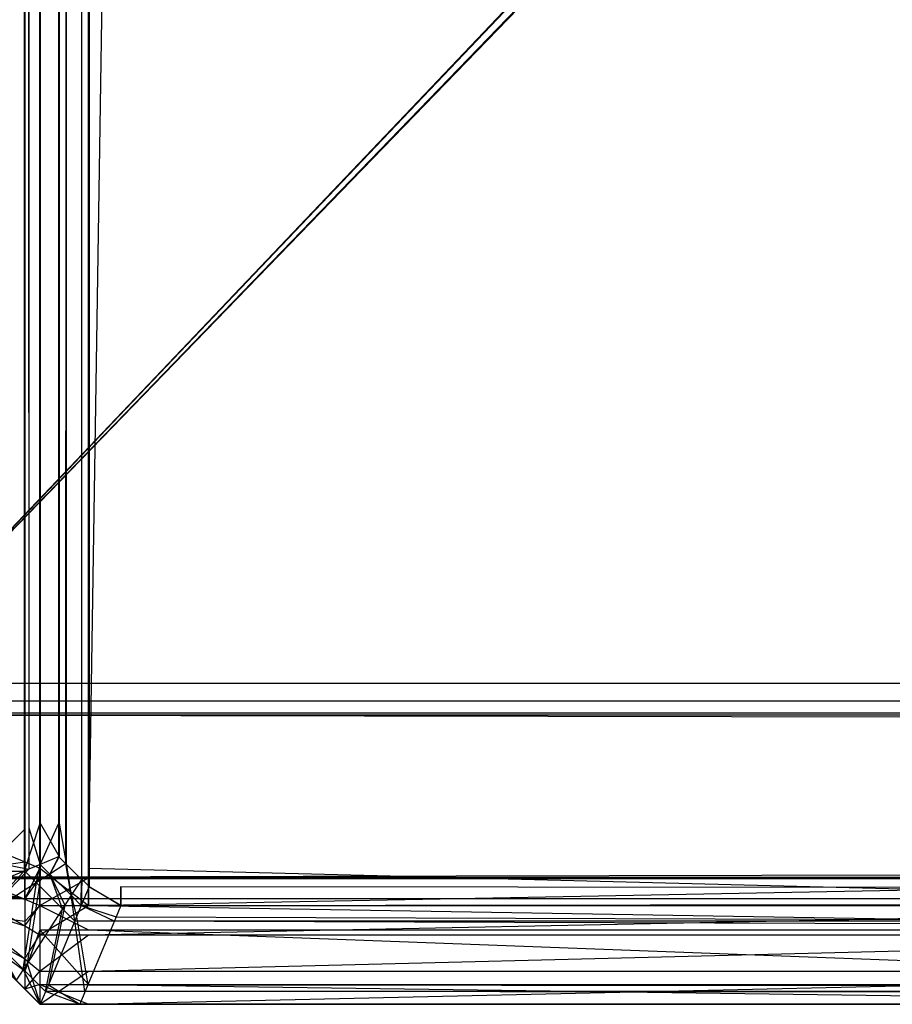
# Model space of a CAD drawing. Extents: x 0 to 0.8, y -0.501 to 0.
# Tile 2 of 113: x 0.0024 to 0.00681, y -0.50126 to -0.49628. Entities that reach past the tile are written whole.
import ezdxf

# ---------------------------------------------------------------- set-up
doc = ezdxf.new("R2010")
doc.units = 0
for name, color, linetype in [('L28_ABDECKPL_0___REPLACEMTFOREM', 7, 'CONTINUOUS'), ('L35_KORPUS1_4___REPLACEMTFOREMP', 7, 'CONTINUOUS'), ('L39_KORPUS1_0___REPLACEMTFOREMP', 7, 'CONTINUOUS')]:
    doc.layers.add(name, color=color, linetype=linetype)

msp = doc.modelspace()

# ---------------------------------------------------------------- linework, layer by layer
at = {"layer": 'L28_ABDECKPL_0___REPLACEMTFOREM', "color": 39}
for points, invisible_edges in [([(0.001665, -0.00109, 0.602982), (0.001616, -0.499638, 0.602982), (0.17335, -0.319009, 0.602982), (0.001665, -0.00109, 0.602982)], 13), ([(0.001616, -0.499635, 0.590983), (0.001665, -0.001093, 0.590983), (0.173347, -0.31901, 0.590983), (0.001616, -0.499635, 0.590983)], 13), ([(0.17335, -0.319009, 0.602982), (0.001616, -0.499638, 0.602982), (0.174989, -0.320647, 0.602982), (0.17335, -0.319009, 0.602982)], 10), ([(0.001616, -0.499635, 0.590983), (0.173347, -0.31901, 0.590983), (0.173537, -0.3192, 0.590983), (0.001616, -0.499635, 0.590983)], 10), ([(0.001616, -0.499635, 0.590983), (0.173537, -0.3192, 0.590983), (0.174797, -0.320459, 0.590983), (0.001616, -0.499635, 0.590983)], 13), ([(0.001616, -0.499635, 0.590983), (0.174797, -0.320459, 0.590983), (0.174988, -0.32065, 0.590983), (0.001616, -0.499635, 0.590983)], 10), ([(0.174989, -0.320647, 0.602982), (0.001616, -0.499638, 0.602982), (0.4, -0.499638, 0.602982), (0.174989, -0.320647, 0.602982)], 13), ([(0.001616, -0.499635, 0.590983), (0.174988, -0.32065, 0.590983), (0.4, -0.499635, 0.590983), (0.001616, -0.499635, 0.590983)], 13), ([(0.4, -0.499635, 0.590983), (0.001616, -0.499728, 0.590983), (0.001616, -0.499635, 0.590983), (0.4, -0.499635, 0.590983)], 13), ([(0.001616, -0.499728, 0.590983), (0.4, -0.499635, 0.590983), (0.4, -0.499728, 0.590983), (0.001616, -0.499728, 0.590983)], 14), ([(0.4, -0.499728, 0.602982), (0.001616, -0.499638, 0.602982), (0.001616, -0.499728, 0.602982), (0.4, -0.499728, 0.602982)], 13), ([(0.001616, -0.499638, 0.602982), (0.4, -0.499728, 0.602982), (0.4, -0.499638, 0.602982), (0.001616, -0.499638, 0.602982)], 14), ([(0.001616, -0.499728, 0.590983), (0.4, -0.499798, 0.591053), (0.001587, -0.499798, 0.591053), (0.001616, -0.499728, 0.590983)], 14), ([(0.4, -0.499728, 0.602982), (0.001591, -0.499788, 0.602922), (0.4, -0.499788, 0.602922), (0.4, -0.499728, 0.602982)], 13), ([(0.001591, -0.499788, 0.602922), (0.4, -0.499728, 0.602982), (0.001616, -0.499728, 0.602982), (0.001591, -0.499788, 0.602922)], 14), ([(0.4, -0.499798, 0.591053), (0.001616, -0.499728, 0.590983), (0.4, -0.499728, 0.590983), (0.4, -0.499798, 0.591053)], 13), ([(0.001587, -0.499798, 0.591053), (0.4, -0.500626, 0.591881), (0.001244, -0.500626, 0.591881), (0.001587, -0.499798, 0.591053)], 14), ([(0.4, -0.499788, 0.602922), (0.001247, -0.500619, 0.602091), (0.4, -0.500619, 0.602091), (0.4, -0.499788, 0.602922)], 13), ([(0.001247, -0.500619, 0.602091), (0.4, -0.499788, 0.602922), (0.001591, -0.499788, 0.602922), (0.001247, -0.500619, 0.602091)], 14), ([(0.4, -0.500626, 0.591881), (0.001587, -0.499798, 0.591053), (0.4, -0.499798, 0.591053), (0.4, -0.500626, 0.591881)], 13), ([(0.4, -0.500619, 0.602091), (0.001202, -0.500727, 0.601982), (0.4, -0.500727, 0.601982), (0.4, -0.500619, 0.602091)], 13), ([(0.001202, -0.500727, 0.601982), (0.4, -0.500619, 0.602091), (0.001247, -0.500619, 0.602091), (0.001202, -0.500727, 0.601982)], 14), ([(0.001244, -0.500626, 0.591881), (0.4, -0.500727, 0.591983), (0.001202, -0.500727, 0.591983), (0.001244, -0.500626, 0.591881)], 14), ([(0.4, -0.500727, 0.591983), (0.001244, -0.500626, 0.591881), (0.4, -0.500626, 0.591881), (0.4, -0.500727, 0.591983)], 13), ([(0.4, -0.500727, 0.592121), (0.001202, -0.500727, 0.591983), (0.4, -0.500727, 0.591983), (0.4, -0.500727, 0.592121)], 13), ([(0.001202, -0.500727, 0.591983), (0.4, -0.500727, 0.592121), (0.001202, -0.500727, 0.592121), (0.001202, -0.500727, 0.591983)], 14), ([(0.4, -0.500727, 0.601982), (0.001202, -0.500727, 0.601804), (0.4, -0.500727, 0.601804), (0.4, -0.500727, 0.601982)], 13), ([(0.001202, -0.500727, 0.601804), (0.4, -0.500727, 0.601982), (0.001202, -0.500727, 0.601982), (0.001202, -0.500727, 0.601804)], 14), ([(0.4, -0.500727, 0.601804), (0.001202, -0.500727, 0.592121), (0.4, -0.500727, 0.592121), (0.4, -0.500727, 0.601804)], 13), ([(0.001202, -0.500727, 0.592121), (0.4, -0.500727, 0.601804), (0.001202, -0.500727, 0.601804), (0.001202, -0.500727, 0.592121)], 14)]:
    msp.add_3dface(points, dxfattribs=dict(at, invisible_edges=invisible_edges))
at = {"layer": 'L35_KORPUS1_4___REPLACEMTFOREMP', "color": 8}
for points, invisible_edges in [([(0.002089, -0.500452, 0.007298), (0.002424, -0.022534, 0.006963), (0.002424, -0.50059, 0.006963), (0.002089, -0.500452, 0.007298)], 13), ([(0.002424, -0.022534, 0.006963), (0.002089, -0.500452, 0.007298), (0.002089, -0.022672, 0.007298), (0.002424, -0.022534, 0.006963)], 14), ([(0.0025, -0.022502, 0.006887), (0.002424, -0.50059, 0.006963), (0.002424, -0.022534, 0.006963), (0.0025, -0.022502, 0.006887)], 13), ([(0.002424, -0.50059, 0.006963), (0.0025, -0.022502, 0.006887), (0.0025, -0.500622, 0.006887), (0.002424, -0.50059, 0.006963)], 14), ([(0.002746, -0.022502, 0.006887), (0.0025, -0.500622, 0.006887), (0.0025, -0.022502, 0.006887), (0.002746, -0.022502, 0.006887)], 13), ([(0.0025, -0.500622, 0.006887), (0.002746, -0.022502, 0.006887), (0.002746, -0.500622, 0.006887), (0.0025, -0.500622, 0.006887)], 14), ([(0.010115, -0.026105, 0.006887), (0.002746, -0.500622, 0.006887), (0.002746, -0.022502, 0.006887), (0.010115, -0.026105, 0.006887)], 13), ([(0.002424, -0.022588, 0.590314), (0.002089, -0.500404, 0.58998), (0.002424, -0.500542, 0.590314), (0.002424, -0.022588, 0.590314)], 13), ([(0.002089, -0.500404, 0.58998), (0.002424, -0.022588, 0.590314), (0.002089, -0.022727, 0.58998), (0.002089, -0.500404, 0.58998)], 14), ([(0.0025, -0.022557, 0.59039), (0.002424, -0.500542, 0.590314), (0.0025, -0.500574, 0.59039), (0.0025, -0.022557, 0.59039)], 13), ([(0.002424, -0.500542, 0.590314), (0.0025, -0.022557, 0.59039), (0.002424, -0.022588, 0.590314), (0.002424, -0.500542, 0.590314)], 14), ([(0.002746, -0.500574, 0.59039), (0.0025, -0.022557, 0.59039), (0.0025, -0.500574, 0.59039), (0.002746, -0.500574, 0.59039)], 13), ([(0.0025, -0.022557, 0.59039), (0.002746, -0.500574, 0.59039), (0.002746, -0.022557, 0.59039), (0.0025, -0.022557, 0.59039)], 14), ([(0.010115, -0.500574, 0.59039), (0.002746, -0.022557, 0.59039), (0.002746, -0.500574, 0.59039), (0.010115, -0.500574, 0.59039)], 13), ([(0.002746, -0.022557, 0.59039), (0.010115, -0.500574, 0.59039), (0.010115, -0.026159, 0.59039), (0.002746, -0.022557, 0.59039)], 14), ([(0.002746, -0.500622, 0.006887), (0.010115, -0.026105, 0.006887), (0.010115, -0.500622, 0.006887), (0.002746, -0.500622, 0.006887)], 14), ([(0.002089, -0.500592, 0.58998), (0.002424, -0.500542, 0.590314), (0.002089, -0.500404, 0.58998), (0.002089, -0.500592, 0.58998)], 14), ([(0.002424, -0.50059, 0.006963), (0.002089, -0.500592, 0.007298), (0.002089, -0.500452, 0.007298), (0.002424, -0.50059, 0.006963)], 14), ([(0.002424, -0.500542, 0.590314), (0.002089, -0.500592, 0.58998), (0.002424, -0.50073, 0.590314), (0.002424, -0.500542, 0.590314)], 13), ([(0.002424, -0.50073, 0.590314), (0.0025, -0.500574, 0.59039), (0.002424, -0.500542, 0.590314), (0.002424, -0.50073, 0.590314)], 14), ([(0.002089, -0.500592, 0.007298), (0.002424, -0.50059, 0.006963), (0.002424, -0.50073, 0.006963), (0.002089, -0.500592, 0.007298)], 13), ([(0.002089, -0.500669, 0.589903), (0.002424, -0.50073, 0.590314), (0.002089, -0.500592, 0.58998), (0.002089, -0.500669, 0.589903)], 14), ([(0.002424, -0.50073, 0.006963), (0.002089, -0.500656, 0.007362), (0.002089, -0.500592, 0.007298), (0.002424, -0.50073, 0.006963)], 14), ([(0.0025, -0.500574, 0.59039), (0.002424, -0.50073, 0.590314), (0.0025, -0.500762, 0.59039), (0.0025, -0.500574, 0.59039)], 13), ([(0.0025, -0.500622, 0.006887), (0.002424, -0.50073, 0.006963), (0.002424, -0.50059, 0.006963), (0.0025, -0.500622, 0.006887)], 13), ([(0.002746, -0.500762, 0.59039), (0.0025, -0.500574, 0.59039), (0.0025, -0.500762, 0.59039), (0.002746, -0.500762, 0.59039)], 13), ([(0.0025, -0.500574, 0.59039), (0.002746, -0.500762, 0.59039), (0.002746, -0.500574, 0.59039), (0.0025, -0.500574, 0.59039)], 14), ([(0.010115, -0.500762, 0.59039), (0.002746, -0.500574, 0.59039), (0.002746, -0.500762, 0.59039), (0.010115, -0.500762, 0.59039)], 13), ([(0.002746, -0.500574, 0.59039), (0.010115, -0.500762, 0.59039), (0.010115, -0.500574, 0.59039), (0.002746, -0.500574, 0.59039)], 14), ([(0.002424, -0.50073, 0.006963), (0.0025, -0.500622, 0.006887), (0.0025, -0.500762, 0.006887), (0.002424, -0.50073, 0.006963)], 14), ([(0.002746, -0.500622, 0.006887), (0.0025, -0.500762, 0.006887), (0.0025, -0.500622, 0.006887), (0.002746, -0.500622, 0.006887)], 13), ([(0.0025, -0.500762, 0.006887), (0.002746, -0.500622, 0.006887), (0.002746, -0.500762, 0.006887), (0.0025, -0.500762, 0.006887)], 14), ([(0.010115, -0.500622, 0.006887), (0.002746, -0.500762, 0.006887), (0.002746, -0.500622, 0.006887), (0.010115, -0.500622, 0.006887)], 13), ([(0.002746, -0.500762, 0.006887), (0.010115, -0.500622, 0.006887), (0.010115, -0.500762, 0.006887), (0.002746, -0.500762, 0.006887)], 14), ([(0.002424, -0.500843, 0.007076), (0.002089, -0.500799, 0.007505), (0.002089, -0.500656, 0.007362), (0.002424, -0.500843, 0.007076)], 14), ([(0.002089, -0.500656, 0.007362), (0.002424, -0.50073, 0.006963), (0.002424, -0.500843, 0.007076), (0.002089, -0.500656, 0.007362)], 13), ([(0.002089, -0.500764, 0.589807), (0.002424, -0.500865, 0.590179), (0.002089, -0.500669, 0.589903), (0.002089, -0.500764, 0.589807)], 14), ([(0.002424, -0.50073, 0.590314), (0.002089, -0.500669, 0.589903), (0.002424, -0.500865, 0.590179), (0.002424, -0.50073, 0.590314)], 13), ([(0.002424, -0.500865, 0.590179), (0.0025, -0.500762, 0.59039), (0.002424, -0.50073, 0.590314), (0.002424, -0.500865, 0.590179)], 14), ([(0.0025, -0.500762, 0.006887), (0.002424, -0.500843, 0.007076), (0.002424, -0.50073, 0.006963), (0.0025, -0.500762, 0.006887)], 14), ([(0.002424, -0.500865, 0.590179), (0.002089, -0.500764, 0.589807), (0.002424, -0.501032, 0.590012), (0.002424, -0.500865, 0.590179)], 13), ([(0.002089, -0.500851, 0.58972), (0.002424, -0.501032, 0.590012), (0.002089, -0.500764, 0.589807), (0.002089, -0.500851, 0.58972)], 14), ([(0.0025, -0.500762, 0.59039), (0.002424, -0.500865, 0.590179), (0.0025, -0.50091, 0.590242), (0.0025, -0.500762, 0.59039)], 13), ([(0.002424, -0.500843, 0.007076), (0.0025, -0.500762, 0.006887), (0.0025, -0.500885, 0.007011), (0.002424, -0.500843, 0.007076)], 13), ([(0.002746, -0.500885, 0.007011), (0.0025, -0.500762, 0.006887), (0.002746, -0.500762, 0.006887), (0.002746, -0.500885, 0.007011)], 13), ([(0.0025, -0.500762, 0.006887), (0.002746, -0.500885, 0.007011), (0.0025, -0.500885, 0.007011), (0.0025, -0.500762, 0.006887)], 14), ([(0.002746, -0.500762, 0.59039), (0.0025, -0.50091, 0.590242), (0.002746, -0.50091, 0.590242), (0.002746, -0.500762, 0.59039)], 13), ([(0.0025, -0.50091, 0.590242), (0.002746, -0.500762, 0.59039), (0.0025, -0.500762, 0.59039), (0.0025, -0.50091, 0.590242)], 14), ([(0.010115, -0.500885, 0.007011), (0.002746, -0.500762, 0.006887), (0.010115, -0.500762, 0.006887), (0.010115, -0.500885, 0.007011)], 13), ([(0.002746, -0.500762, 0.006887), (0.010115, -0.500885, 0.007011), (0.002746, -0.500885, 0.007011), (0.002746, -0.500762, 0.006887)], 14), ([(0.010115, -0.500762, 0.59039), (0.002746, -0.50091, 0.590242), (0.010115, -0.50091, 0.590242), (0.010115, -0.500762, 0.59039)], 13), ([(0.002746, -0.50091, 0.590242), (0.010115, -0.500762, 0.59039), (0.002746, -0.500762, 0.59039), (0.002746, -0.50091, 0.590242)], 14), ([(0.002089, -0.500799, 0.007505), (0.002424, -0.500843, 0.007076), (0.002424, -0.501094, 0.007328), (0.002089, -0.500799, 0.007505)], 13), ([(0.002424, -0.501094, 0.007328), (0.002089, -0.500851, 0.007557), (0.002089, -0.500799, 0.007505), (0.002424, -0.501094, 0.007328)], 14), ([(0.0025, -0.500885, 0.007011), (0.002424, -0.501094, 0.007328), (0.002424, -0.500843, 0.007076), (0.0025, -0.500885, 0.007011)], 14), ([(0.002089, -0.500851, 0.007557), (0.002424, -0.501094, 0.007328), (0.002424, -0.501185, 0.007419), (0.002089, -0.500851, 0.007557)], 13), ([(0.002424, -0.501032, 0.590012), (0.002089, -0.500851, 0.58972), (0.002424, -0.501185, 0.589858), (0.002424, -0.501032, 0.590012)], 13), ([(0.002424, -0.501185, 0.589624), (0.002089, -0.500851, 0.58972), (0.002089, -0.500851, 0.589485), (0.002424, -0.501185, 0.589624)], 13), ([(0.002089, -0.500851, 0.58972), (0.002424, -0.501185, 0.589624), (0.002424, -0.501185, 0.589858), (0.002089, -0.500851, 0.58972)], 14), ([(0.002424, -0.501185, 0.589624), (0.002089, -0.500851, 0.007776), (0.002424, -0.501185, 0.007638), (0.002424, -0.501185, 0.589624)], 13), ([(0.002089, -0.500851, 0.007776), (0.002424, -0.501185, 0.589624), (0.002089, -0.500851, 0.589485), (0.002089, -0.500851, 0.007776)], 14), ([(0.002424, -0.501185, 0.007638), (0.002089, -0.500851, 0.007557), (0.002424, -0.501185, 0.007419), (0.002424, -0.501185, 0.007638)], 13), ([(0.002089, -0.500851, 0.007557), (0.002424, -0.501185, 0.007638), (0.002089, -0.500851, 0.007776), (0.002089, -0.500851, 0.007557)], 14), ([(0.002424, -0.501032, 0.590012), (0.0025, -0.50091, 0.590242), (0.002424, -0.500865, 0.590179), (0.002424, -0.501032, 0.590012)], 14), ([(0.002424, -0.501094, 0.007328), (0.0025, -0.500885, 0.007011), (0.0025, -0.501162, 0.007287), (0.002424, -0.501094, 0.007328)], 13), ([(0.002746, -0.501162, 0.007287), (0.0025, -0.500885, 0.007011), (0.002746, -0.500885, 0.007011), (0.002746, -0.501162, 0.007287)], 13), ([(0.0025, -0.500885, 0.007011), (0.002746, -0.501162, 0.007287), (0.0025, -0.501162, 0.007287), (0.0025, -0.500885, 0.007011)], 14), ([(0.010115, -0.501162, 0.007287), (0.002746, -0.500885, 0.007011), (0.010115, -0.500885, 0.007011), (0.010115, -0.501162, 0.007287)], 13), ([(0.002746, -0.500885, 0.007011), (0.010115, -0.501162, 0.007287), (0.002746, -0.501162, 0.007287), (0.002746, -0.500885, 0.007011)], 14), ([(0.0025, -0.50091, 0.590242), (0.002424, -0.501032, 0.590012), (0.0025, -0.501094, 0.590058), (0.0025, -0.50091, 0.590242)], 13), ([(0.002746, -0.50091, 0.590242), (0.0025, -0.501094, 0.590058), (0.002746, -0.501094, 0.590058), (0.002746, -0.50091, 0.590242)], 13), ([(0.0025, -0.501094, 0.590058), (0.002746, -0.50091, 0.590242), (0.0025, -0.50091, 0.590242), (0.0025, -0.501094, 0.590058)], 14), ([(0.010115, -0.50091, 0.590242), (0.002746, -0.501094, 0.590058), (0.010115, -0.501094, 0.590058), (0.010115, -0.50091, 0.590242)], 13), ([(0.002746, -0.501094, 0.590058), (0.010115, -0.50091, 0.590242), (0.002746, -0.50091, 0.590242), (0.002746, -0.501094, 0.590058)], 14), ([(0.002424, -0.501185, 0.589858), (0.0025, -0.501094, 0.590058), (0.002424, -0.501032, 0.590012), (0.002424, -0.501185, 0.589858)], 14), ([(0.0025, -0.501162, 0.007287), (0.002424, -0.501185, 0.007419), (0.002424, -0.501094, 0.007328), (0.0025, -0.501162, 0.007287)], 14), ([(0.0025, -0.501094, 0.590058), (0.002424, -0.501185, 0.589858), (0.0025, -0.501262, 0.58989), (0.0025, -0.501094, 0.590058)], 13), ([(0.002746, -0.501094, 0.590058), (0.0025, -0.501262, 0.58989), (0.002746, -0.501262, 0.58989), (0.002746, -0.501094, 0.590058)], 13), ([(0.0025, -0.501262, 0.58989), (0.002746, -0.501094, 0.590058), (0.0025, -0.501094, 0.590058), (0.0025, -0.501262, 0.58989)], 14), ([(0.010115, -0.501094, 0.590058), (0.002746, -0.501262, 0.58989), (0.010115, -0.501262, 0.58989), (0.010115, -0.501094, 0.590058)], 13), ([(0.002746, -0.501262, 0.58989), (0.010115, -0.501094, 0.590058), (0.002746, -0.501094, 0.590058), (0.002746, -0.501262, 0.58989)], 14), ([(0.002424, -0.501185, 0.007419), (0.0025, -0.501162, 0.007287), (0.0025, -0.501262, 0.007387), (0.002424, -0.501185, 0.007419)], 13), ([(0.0025, -0.501262, 0.007606), (0.002424, -0.501185, 0.007419), (0.0025, -0.501262, 0.007387), (0.0025, -0.501262, 0.007606)], 13), ([(0.002424, -0.501185, 0.007419), (0.0025, -0.501262, 0.007606), (0.002424, -0.501185, 0.007638), (0.002424, -0.501185, 0.007419)], 14), ([(0.0025, -0.501262, 0.589655), (0.002424, -0.501185, 0.007638), (0.0025, -0.501262, 0.007606), (0.0025, -0.501262, 0.589655)], 13), ([(0.002424, -0.501185, 0.007638), (0.0025, -0.501262, 0.589655), (0.002424, -0.501185, 0.589624), (0.002424, -0.501185, 0.007638)], 14), ([(0.0025, -0.501262, 0.589655), (0.002424, -0.501185, 0.589858), (0.002424, -0.501185, 0.589624), (0.0025, -0.501262, 0.589655)], 13), ([(0.002424, -0.501185, 0.589858), (0.0025, -0.501262, 0.589655), (0.0025, -0.501262, 0.58989), (0.002424, -0.501185, 0.589858)], 14), ([(0.002746, -0.501262, 0.007387), (0.0025, -0.501162, 0.007287), (0.002746, -0.501162, 0.007287), (0.002746, -0.501262, 0.007387)], 13), ([(0.0025, -0.501162, 0.007287), (0.002746, -0.501262, 0.007387), (0.0025, -0.501262, 0.007387), (0.0025, -0.501162, 0.007287)], 14), ([(0.010115, -0.501262, 0.007387), (0.002746, -0.501162, 0.007287), (0.010115, -0.501162, 0.007287), (0.010115, -0.501262, 0.007387)], 13), ([(0.002746, -0.501162, 0.007287), (0.010115, -0.501262, 0.007387), (0.002746, -0.501262, 0.007387), (0.002746, -0.501162, 0.007287)], 14), ([(0.002746, -0.501262, 0.007606), (0.0025, -0.501262, 0.007387), (0.002746, -0.501262, 0.007387), (0.002746, -0.501262, 0.007606)], 13), ([(0.0025, -0.501262, 0.007387), (0.002746, -0.501262, 0.007606), (0.0025, -0.501262, 0.007606), (0.0025, -0.501262, 0.007387)], 14), ([(0.002746, -0.501262, 0.589655), (0.0025, -0.501262, 0.007606), (0.002746, -0.501262, 0.007606), (0.002746, -0.501262, 0.589655)], 13), ([(0.0025, -0.501262, 0.007606), (0.002746, -0.501262, 0.589655), (0.0025, -0.501262, 0.589655), (0.0025, -0.501262, 0.007606)], 14), ([(0.002746, -0.501262, 0.58989), (0.0025, -0.501262, 0.589655), (0.002746, -0.501262, 0.589655), (0.002746, -0.501262, 0.58989)], 13), ([(0.0025, -0.501262, 0.589655), (0.002746, -0.501262, 0.58989), (0.0025, -0.501262, 0.58989), (0.0025, -0.501262, 0.589655)], 14), ([(0.010115, -0.501262, 0.58989), (0.002746, -0.501262, 0.589655), (0.010115, -0.501262, 0.589655), (0.010115, -0.501262, 0.58989)], 13), ([(0.002746, -0.501262, 0.589655), (0.010115, -0.501262, 0.58989), (0.002746, -0.501262, 0.58989), (0.002746, -0.501262, 0.589655)], 14), ([(0.010115, -0.501262, 0.589655), (0.002746, -0.501262, 0.007606), (0.010115, -0.501262, 0.007606), (0.010115, -0.501262, 0.589655)], 13), ([(0.002746, -0.501262, 0.007606), (0.010115, -0.501262, 0.589655), (0.002746, -0.501262, 0.589655), (0.002746, -0.501262, 0.007606)], 14), ([(0.010115, -0.501262, 0.007606), (0.002746, -0.501262, 0.007387), (0.010115, -0.501262, 0.007387), (0.010115, -0.501262, 0.007606)], 13), ([(0.002746, -0.501262, 0.007387), (0.010115, -0.501262, 0.007606), (0.002746, -0.501262, 0.007606), (0.002746, -0.501262, 0.007387)], 14)]:
    msp.add_3dface(points, dxfattribs=dict(at, invisible_edges=invisible_edges))
at = {"layer": 'L39_KORPUS1_0___REPLACEMTFOREMP', "color": 8}
for points, invisible_edges in [([(0.002748, -0.500668), (0.002715, -0.003889), (0.002748, -0.003856), (0.002748, -0.500668)], 10), ([(0.002716, -0.003891, 0.00769), (0.002749, -0.500666, 0.00769), (0.002749, -0.003857, 0.00769), (0.002716, -0.003891, 0.00769)], 10), ([(0.002748, -0.500668), (0.002748, -0.003856), (0.002912, -0.003856), (0.002748, -0.500668)], 15), ([(0.002748, -0.500668), (0.002912, -0.003856), (0.002909, -0.500668), (0.002748, -0.500668)], 15), ([(0.002749, -0.003857, 0.00769), (0.002749, -0.500666, 0.00769), (0.002909, -0.500666, 0.00769), (0.002749, -0.003857, 0.00769)], 15), ([(0.002749, -0.003857, 0.00769), (0.002909, -0.500666, 0.00769), (0.002912, -0.003857, 0.00769), (0.002749, -0.003857, 0.00769)], 15), ([(0.002909, -0.500668), (0.002912, -0.003856), (0.1, -0.500668), (0.002909, -0.500668)], 15), ([(0.002912, -0.003857, 0.00769), (0.002909, -0.500666, 0.00769), (0.1, -0.500666, 0.00769), (0.002912, -0.003857, 0.00769)], 15), ([(0.1, -0.500668), (0.002912, -0.003856), (0.1, -0.003856), (0.1, -0.500668)], 10), ([(0.002912, -0.003857, 0.00769), (0.1, -0.500666, 0.00769), (0.1, -0.003857, 0.00769), (0.002912, -0.003857, 0.00769)], 15), ([(0.002632, -0.500552), (0.002627, -0.003977), (0.002715, -0.003889), (0.002632, -0.500552)], 13), ([(0.002628, -0.003978, 0.00769), (0.002633, -0.500551, 0.00769), (0.002716, -0.003891, 0.00769), (0.002628, -0.003978, 0.00769)], 13), ([(0.002632, -0.500552), (0.002715, -0.003889), (0.002711, -0.500631), (0.002632, -0.500552)], 10), ([(0.002716, -0.003891, 0.00769), (0.002633, -0.500551, 0.00769), (0.002712, -0.50063, 0.00769), (0.002716, -0.003891, 0.00769)], 10), ([(0.002711, -0.500631), (0.002715, -0.003889), (0.002748, -0.500668), (0.002711, -0.500631)], 13), ([(0.002716, -0.003891, 0.00769), (0.002712, -0.50063, 0.00769), (0.002749, -0.500666, 0.00769), (0.002716, -0.003891, 0.00769)], 13), ([(0.002422, -0.004122, 0.000079), (0.002066, -0.500527, 0.000436), (0.002066, -0.003975, 0.000436), (0.002422, -0.004122, 0.000079)], 13), ([(0.002596, -0.004155), (0.002627, -0.003977), (0.002596, -0.500346), (0.002596, -0.004155)], 10), ([(0.002596, -0.500346), (0.002627, -0.003977), (0.002596, -0.500516), (0.002596, -0.500346)], 13), ([(0.002596, -0.500516), (0.002627, -0.003977), (0.002632, -0.500552), (0.002596, -0.500516)], 10), ([(0.002598, -0.004009, 0.00769), (0.002633, -0.500551, 0.00769), (0.002628, -0.003978, 0.00769), (0.002598, -0.004009, 0.00769)], 10), ([(0.002445, -0.50037, 0.007633), (0.002101, -0.003989, 0.007289), (0.002101, -0.500512, 0.007289), (0.002445, -0.50037, 0.007633)], 13), ([(0.002101, -0.003989, 0.007289), (0.002445, -0.50037, 0.007633), (0.002445, -0.004132, 0.007633), (0.002101, -0.003989, 0.007289)], 14), ([(0.002598, -0.004155, 0.00769), (0.002633, -0.500551, 0.00769), (0.002598, -0.004009, 0.00769), (0.002598, -0.004155, 0.00769)], 13), ([(0.002066, -0.500527, 0.000436), (0.002422, -0.004122, 0.000079), (0.002422, -0.500379, 0.000079), (0.002066, -0.500527, 0.000436)], 14), ([(0.002502, -0.004155), (0.002422, -0.500379, 0.000079), (0.002422, -0.004122, 0.000079), (0.002502, -0.004155)], 13), ([(0.002422, -0.500379, 0.000079), (0.002502, -0.004155), (0.002502, -0.500346), (0.002422, -0.500379, 0.000079)], 14), ([(0.002502, -0.500346, 0.00769), (0.002445, -0.004132, 0.007633), (0.002445, -0.50037, 0.007633), (0.002502, -0.500346, 0.00769)], 13), ([(0.002445, -0.004132, 0.007633), (0.002502, -0.500346, 0.00769), (0.002502, -0.004155, 0.00769), (0.002445, -0.004132, 0.007633)], 14), ([(0.002596, -0.004155), (0.002502, -0.500346), (0.002502, -0.004155), (0.002596, -0.004155)], 13), ([(0.002502, -0.500346), (0.002596, -0.004155), (0.002596, -0.500346), (0.002502, -0.500346)], 14), ([(0.002598, -0.500346, 0.00769), (0.002502, -0.004155, 0.00769), (0.002502, -0.500346, 0.00769), (0.002598, -0.500346, 0.00769)], 13), ([(0.002502, -0.004155, 0.00769), (0.002598, -0.500346, 0.00769), (0.002598, -0.004155, 0.00769), (0.002502, -0.004155, 0.00769)], 14), ([(0.002598, -0.500346, 0.00769), (0.002633, -0.500551, 0.00769), (0.002598, -0.004155, 0.00769), (0.002598, -0.500346, 0.00769)], 10), ([(0.002502, -0.500346), (0.002422, -0.500588, 0.000079), (0.002422, -0.500379, 0.000079), (0.002502, -0.500346)], 13), ([(0.002422, -0.500588, 0.000079), (0.002502, -0.500346), (0.002502, -0.500555), (0.002422, -0.500588, 0.000079)], 14), ([(0.002445, -0.50037, 0.007633), (0.002502, -0.500555, 0.00769), (0.002502, -0.500346, 0.00769), (0.002445, -0.50037, 0.007633)], 14), ([(0.002596, -0.500346), (0.002502, -0.500555), (0.002502, -0.500346), (0.002596, -0.500346)], 13), ([(0.002502, -0.500555), (0.002596, -0.500346), (0.002596, -0.500516), (0.002502, -0.500555)], 14), ([(0.002598, -0.500515, 0.00769), (0.002502, -0.500346, 0.00769), (0.002502, -0.500555, 0.00769), (0.002598, -0.500515, 0.00769)], 13), ([(0.002502, -0.500346, 0.00769), (0.002598, -0.500515, 0.00769), (0.002598, -0.500346, 0.00769), (0.002502, -0.500346, 0.00769)], 14), ([(0.002633, -0.500551, 0.00769), (0.002598, -0.500346, 0.00769), (0.002598, -0.500515, 0.00769), (0.002633, -0.500551, 0.00769)], 13), ([(0.002422, -0.500379, 0.000079), (0.002066, -0.500735, 0.000436), (0.002066, -0.500527, 0.000436), (0.002422, -0.500379, 0.000079)], 13), ([(0.002066, -0.500735, 0.000436), (0.002422, -0.500379, 0.000079), (0.002422, -0.500588, 0.000079), (0.002066, -0.500735, 0.000436)], 14), ([(0.002101, -0.500512, 0.007289), (0.002445, -0.500578, 0.007633), (0.002445, -0.50037, 0.007633), (0.002101, -0.500512, 0.007289)], 14), ([(0.002502, -0.500555, 0.00769), (0.002445, -0.50037, 0.007633), (0.002445, -0.500578, 0.007633), (0.002502, -0.500555, 0.00769)], 13), ([(0.002445, -0.500578, 0.007633), (0.002101, -0.500512, 0.007289), (0.002101, -0.500721, 0.007289), (0.002445, -0.500578, 0.007633)], 13), ([(0.002551, -0.500604, 0.00769), (0.002598, -0.500515, 0.00769), (0.002502, -0.500555, 0.00769), (0.002551, -0.500604, 0.00769)], 13), ([(0.002596, -0.500516), (0.002551, -0.500604), (0.002502, -0.500555), (0.002596, -0.500516)], 13), ([(0.002598, -0.500515, 0.00769), (0.002551, -0.500604, 0.00769), (0.002633, -0.500551, 0.00769), (0.002598, -0.500515, 0.00769)], 14), ([(0.002551, -0.500604), (0.002596, -0.500516), (0.002632, -0.500552), (0.002551, -0.500604)], 14), ([(0.002422, -0.500588, 0.000079), (0.002176, -0.500845, 0.000436), (0.002066, -0.500735, 0.000436), (0.002422, -0.500588, 0.000079)], 13), ([(0.002206, -0.500826, 0.007289), (0.002445, -0.500578, 0.007633), (0.002101, -0.500721, 0.007289), (0.002206, -0.500826, 0.007289)], 13), ([(0.002176, -0.500845, 0.000436), (0.002422, -0.500588, 0.000079), (0.002483, -0.500648, 0.000079), (0.002176, -0.500845, 0.000436)], 14), ([(0.002445, -0.500578, 0.007633), (0.002206, -0.500826, 0.007289), (0.002502, -0.500635, 0.007633), (0.002445, -0.500578, 0.007633)], 14), ([(0.002502, -0.500555), (0.002483, -0.500648, 0.000079), (0.002422, -0.500588, 0.000079), (0.002502, -0.500555)], 13), ([(0.002502, -0.500635, 0.007633), (0.002502, -0.500555, 0.00769), (0.002445, -0.500578, 0.007633), (0.002502, -0.500635, 0.007633)], 13), ([(0.002483, -0.500648, 0.000079), (0.002502, -0.500555), (0.002551, -0.500604), (0.002483, -0.500648, 0.000079)], 14), ([(0.002502, -0.500555, 0.00769), (0.002502, -0.500635, 0.007633), (0.002551, -0.500604, 0.00769), (0.002502, -0.500555, 0.00769)], 14), ([(0.002659, -0.500711, 0.00769), (0.002633, -0.500551, 0.00769), (0.002551, -0.500604, 0.00769), (0.002659, -0.500711, 0.00769)], 13), ([(0.002632, -0.500552), (0.002659, -0.500711), (0.002551, -0.500604), (0.002632, -0.500552)], 13), ([(0.002659, -0.500711), (0.002632, -0.500552), (0.002711, -0.500631), (0.002659, -0.500711)], 14), ([(0.002633, -0.500551, 0.00769), (0.002659, -0.500711, 0.00769), (0.002712, -0.50063, 0.00769), (0.002633, -0.500551, 0.00769)], 14), ([(0.002483, -0.500648, 0.000079), (0.002416, -0.501085, 0.000436), (0.002176, -0.500845, 0.000436), (0.002483, -0.500648, 0.000079)], 13), ([(0.002435, -0.501055, 0.007289), (0.002502, -0.500635, 0.007633), (0.002206, -0.500826, 0.007289), (0.002435, -0.501055, 0.007289)], 13), ([(0.002416, -0.501085, 0.000436), (0.002483, -0.500648, 0.000079), (0.002614, -0.50078, 0.000079), (0.002416, -0.501085, 0.000436)], 14), ([(0.002502, -0.500635, 0.007633), (0.002435, -0.501055, 0.007289), (0.002627, -0.50076, 0.007633), (0.002502, -0.500635, 0.007633)], 14), ([(0.002551, -0.500604), (0.002614, -0.50078, 0.000079), (0.002483, -0.500648, 0.000079), (0.002551, -0.500604)], 13), ([(0.002627, -0.50076, 0.007633), (0.002551, -0.500604, 0.00769), (0.002502, -0.500635, 0.007633), (0.002627, -0.50076, 0.007633)], 13), ([(0.002551, -0.500604, 0.00769), (0.002627, -0.50076, 0.007633), (0.002659, -0.500711, 0.00769), (0.002551, -0.500604, 0.00769)], 14), ([(0.002614, -0.50078, 0.000079), (0.002551, -0.500604), (0.002659, -0.500711), (0.002614, -0.50078, 0.000079)], 14), ([(0.002709, -0.500762, 0.00769), (0.002712, -0.50063, 0.00769), (0.002659, -0.500711, 0.00769), (0.002709, -0.500762, 0.00769)], 13), ([(0.002711, -0.500631), (0.002709, -0.500762), (0.002659, -0.500711), (0.002711, -0.500631)], 13), ([(0.002712, -0.50063, 0.00769), (0.002709, -0.500762, 0.00769), (0.002749, -0.500666, 0.00769), (0.002712, -0.50063, 0.00769)], 14), ([(0.002709, -0.500762), (0.002711, -0.500631), (0.002748, -0.500668), (0.002709, -0.500762)], 14), ([(0.002909, -0.500762, 0.00769), (0.002749, -0.500666, 0.00769), (0.002709, -0.500762, 0.00769), (0.002909, -0.500762, 0.00769)], 13), ([(0.002748, -0.500668), (0.002909, -0.500762), (0.002709, -0.500762), (0.002748, -0.500668)], 13), ([(0.002909, -0.500762), (0.002748, -0.500668), (0.002909, -0.500668), (0.002909, -0.500762)], 14), ([(0.002749, -0.500666, 0.00769), (0.002909, -0.500762, 0.00769), (0.002909, -0.500666, 0.00769), (0.002749, -0.500666, 0.00769)], 14), ([(0.1, -0.500762, 0.00769), (0.002909, -0.500666, 0.00769), (0.002909, -0.500762, 0.00769), (0.1, -0.500762, 0.00769)], 13), ([(0.002909, -0.500666, 0.00769), (0.1, -0.500762, 0.00769), (0.1, -0.500666, 0.00769), (0.002909, -0.500666, 0.00769)], 14), ([(0.1, -0.500668), (0.002909, -0.500762), (0.002909, -0.500668), (0.1, -0.500668)], 13), ([(0.002909, -0.500762), (0.1, -0.500668), (0.1, -0.500762), (0.002909, -0.500762)], 14), ([(0.002659, -0.500711), (0.002676, -0.500841, 0.000079), (0.002614, -0.50078, 0.000079), (0.002659, -0.500711)], 13), ([(0.002686, -0.500819, 0.007633), (0.002659, -0.500711, 0.00769), (0.002627, -0.50076, 0.007633), (0.002686, -0.500819, 0.007633)], 13), ([(0.002659, -0.500711, 0.00769), (0.002686, -0.500819, 0.007633), (0.002709, -0.500762, 0.00769), (0.002659, -0.500711, 0.00769)], 14), ([(0.002676, -0.500841, 0.000079), (0.002659, -0.500711), (0.002709, -0.500762), (0.002676, -0.500841, 0.000079)], 14), ([(0.002614, -0.50078, 0.000079), (0.002528, -0.501198, 0.000436), (0.002416, -0.501085, 0.000436), (0.002614, -0.50078, 0.000079)], 13), ([(0.002543, -0.501163, 0.007289), (0.002627, -0.50076, 0.007633), (0.002435, -0.501055, 0.007289), (0.002543, -0.501163, 0.007289)], 13), ([(0.002528, -0.501198, 0.000436), (0.002614, -0.50078, 0.000079), (0.002676, -0.500841, 0.000079), (0.002528, -0.501198, 0.000436)], 14), ([(0.002627, -0.50076, 0.007633), (0.002543, -0.501163, 0.007289), (0.002686, -0.500819, 0.007633), (0.002627, -0.50076, 0.007633)], 14), ([(0.002709, -0.500762), (0.002876, -0.500841, 0.000079), (0.002676, -0.500841, 0.000079), (0.002709, -0.500762)], 13), ([(0.002885, -0.500819, 0.007633), (0.002709, -0.500762, 0.00769), (0.002686, -0.500819, 0.007633), (0.002885, -0.500819, 0.007633)], 13), ([(0.002876, -0.500841, 0.000079), (0.002709, -0.500762), (0.002909, -0.500762), (0.002876, -0.500841, 0.000079)], 14), ([(0.002709, -0.500762, 0.00769), (0.002885, -0.500819, 0.007633), (0.002909, -0.500762, 0.00769), (0.002709, -0.500762, 0.00769)], 14), ([(0.002909, -0.500762), (0.1, -0.500841, 0.00008), (0.002876, -0.500841, 0.000079), (0.002909, -0.500762)], 13), ([(0.1, -0.500819, 0.007633), (0.002909, -0.500762, 0.00769), (0.002885, -0.500819, 0.007633), (0.1, -0.500819, 0.007633)], 13), ([(0.1, -0.500841, 0.00008), (0.002909, -0.500762), (0.1, -0.500762), (0.1, -0.500841, 0.00008)], 14), ([(0.002909, -0.500762, 0.00769), (0.1, -0.500819, 0.007633), (0.1, -0.500762, 0.00769), (0.002909, -0.500762, 0.00769)], 14), ([(0.00238, -0.50114, 0.0005), (0.002176, -0.500845, 0.000436), (0.002416, -0.501085, 0.000436), (0.00238, -0.50114, 0.0005)], 14), ([(0.002206, -0.500826, 0.007289), (0.00238, -0.50114, 0.00719), (0.002435, -0.501055, 0.007289), (0.002206, -0.500826, 0.007289)], 14), ([(0.002676, -0.500841, 0.000079), (0.002728, -0.501198, 0.000436), (0.002528, -0.501198, 0.000436), (0.002676, -0.500841, 0.000079)], 13), ([(0.002743, -0.501163, 0.007289), (0.002686, -0.500819, 0.007633), (0.002543, -0.501163, 0.007289), (0.002743, -0.501163, 0.007289)], 13), ([(0.002728, -0.501198, 0.000436), (0.002676, -0.500841, 0.000079), (0.002876, -0.500841, 0.000079), (0.002728, -0.501198, 0.000436)], 14), ([(0.002686, -0.500819, 0.007633), (0.002743, -0.501163, 0.007289), (0.002885, -0.500819, 0.007633), (0.002686, -0.500819, 0.007633)], 14), ([(0.002876, -0.500841, 0.000079), (0.1, -0.501198, 0.000436), (0.002728, -0.501198, 0.000436), (0.002876, -0.500841, 0.000079)], 13), ([(0.1, -0.501163, 0.007289), (0.002885, -0.500819, 0.007633), (0.002743, -0.501163, 0.007289), (0.1, -0.501163, 0.007289)], 13), ([(0.1, -0.501198, 0.000436), (0.002876, -0.500841, 0.000079), (0.1, -0.500841, 0.00008), (0.1, -0.501198, 0.000436)], 14), ([(0.002885, -0.500819, 0.007633), (0.1, -0.501163, 0.007289), (0.1, -0.500819, 0.007633), (0.002885, -0.500819, 0.007633)], 14), ([(0.002502, -0.501262, 0.00719), (0.002435, -0.501055, 0.007289), (0.00238, -0.50114, 0.00719), (0.002502, -0.501262, 0.00719)], 13), ([(0.002416, -0.501085, 0.000436), (0.002502, -0.501262, 0.0005), (0.00238, -0.50114, 0.0005), (0.002416, -0.501085, 0.000436)], 13), ([(0.002502, -0.501262, 0.0005), (0.002416, -0.501085, 0.000436), (0.002528, -0.501198, 0.000436), (0.002502, -0.501262, 0.0005)], 14), ([(0.002435, -0.501055, 0.007289), (0.002502, -0.501262, 0.00719), (0.002543, -0.501163, 0.007289), (0.002435, -0.501055, 0.007289)], 14), ([(0.002502, -0.501262, 0.007018), (0.00238, -0.50114, 0.000565), (0.002502, -0.501262, 0.000565), (0.002502, -0.501262, 0.007018)], 13), ([(0.00238, -0.50114, 0.000565), (0.002502, -0.501262, 0.007018), (0.00238, -0.50114, 0.007018), (0.00238, -0.50114, 0.000565)], 14), ([(0.002502, -0.501262, 0.00719), (0.00238, -0.50114, 0.007018), (0.002502, -0.501262, 0.007018), (0.002502, -0.501262, 0.00719)], 13), ([(0.00238, -0.50114, 0.007018), (0.002502, -0.501262, 0.00719), (0.00238, -0.50114, 0.00719), (0.00238, -0.50114, 0.007018)], 14), ([(0.002502, -0.501262, 0.000565), (0.00238, -0.50114, 0.0005), (0.002502, -0.501262, 0.0005), (0.002502, -0.501262, 0.000565)], 13), ([(0.00238, -0.50114, 0.0005), (0.002502, -0.501262, 0.000565), (0.00238, -0.50114, 0.000565), (0.00238, -0.50114, 0.0005)], 14), ([(0.002702, -0.501262, 0.00719), (0.002543, -0.501163, 0.007289), (0.002502, -0.501262, 0.00719), (0.002702, -0.501262, 0.00719)], 13), ([(0.002543, -0.501163, 0.007289), (0.002702, -0.501262, 0.00719), (0.002743, -0.501163, 0.007289), (0.002543, -0.501163, 0.007289)], 14), ([(0.1, -0.501262, 0.00719), (0.002743, -0.501163, 0.007289), (0.002702, -0.501262, 0.00719), (0.1, -0.501262, 0.00719)], 13), ([(0.002743, -0.501163, 0.007289), (0.1, -0.501262, 0.00719), (0.1, -0.501163, 0.007289), (0.002743, -0.501163, 0.007289)], 14), ([(0.002528, -0.501198, 0.000436), (0.002702, -0.501262, 0.0005), (0.002502, -0.501262, 0.0005), (0.002528, -0.501198, 0.000436)], 13), ([(0.002702, -0.501262, 0.0005), (0.002528, -0.501198, 0.000436), (0.002728, -0.501198, 0.000436), (0.002702, -0.501262, 0.0005)], 14), ([(0.002728, -0.501198, 0.000436), (0.1, -0.501262, 0.0005), (0.002702, -0.501262, 0.0005), (0.002728, -0.501198, 0.000436)], 13), ([(0.1, -0.501262, 0.0005), (0.002728, -0.501198, 0.000436), (0.1, -0.501198, 0.000436), (0.1, -0.501262, 0.0005)], 14), ([(0.002702, -0.501262, 0.000565), (0.002502, -0.501262, 0.0005), (0.002702, -0.501262, 0.0005), (0.002702, -0.501262, 0.000565)], 13), ([(0.002502, -0.501262, 0.0005), (0.002702, -0.501262, 0.000565), (0.002502, -0.501262, 0.000565), (0.002502, -0.501262, 0.0005)], 14), ([(0.002702, -0.501262, 0.007018), (0.002502, -0.501262, 0.000565), (0.002702, -0.501262, 0.000565), (0.002702, -0.501262, 0.007018)], 13), ([(0.002502, -0.501262, 0.000565), (0.002702, -0.501262, 0.007018), (0.002502, -0.501262, 0.007018), (0.002502, -0.501262, 0.000565)], 14), ([(0.002702, -0.501262, 0.00719), (0.002502, -0.501262, 0.007018), (0.002702, -0.501262, 0.007018), (0.002702, -0.501262, 0.00719)], 13), ([(0.002502, -0.501262, 0.007018), (0.002702, -0.501262, 0.00719), (0.002502, -0.501262, 0.00719), (0.002502, -0.501262, 0.007018)], 14), ([(0.1, -0.501262, 0.0005), (0.002702, -0.501262, 0.000565), (0.002702, -0.501262, 0.0005), (0.1, -0.501262, 0.0005)], 13), ([(0.002702, -0.501262, 0.000565), (0.1, -0.501262, 0.0005), (0.1, -0.501262, 0.000565), (0.002702, -0.501262, 0.000565)], 14), ([(0.1, -0.501262, 0.000565), (0.002702, -0.501262, 0.007018), (0.002702, -0.501262, 0.000565), (0.1, -0.501262, 0.000565)], 13), ([(0.002702, -0.501262, 0.007018), (0.1, -0.501262, 0.000565), (0.1, -0.501262, 0.007018), (0.002702, -0.501262, 0.007018)], 14), ([(0.1, -0.501262, 0.007018), (0.002702, -0.501262, 0.00719), (0.002702, -0.501262, 0.007018), (0.1, -0.501262, 0.007018)], 13), ([(0.002702, -0.501262, 0.00719), (0.1, -0.501262, 0.007018), (0.1, -0.501262, 0.00719), (0.002702, -0.501262, 0.00719)], 14)]:
    msp.add_3dface(points, dxfattribs=dict(at, invisible_edges=invisible_edges))

doc.saveas('drawing.dxf')
